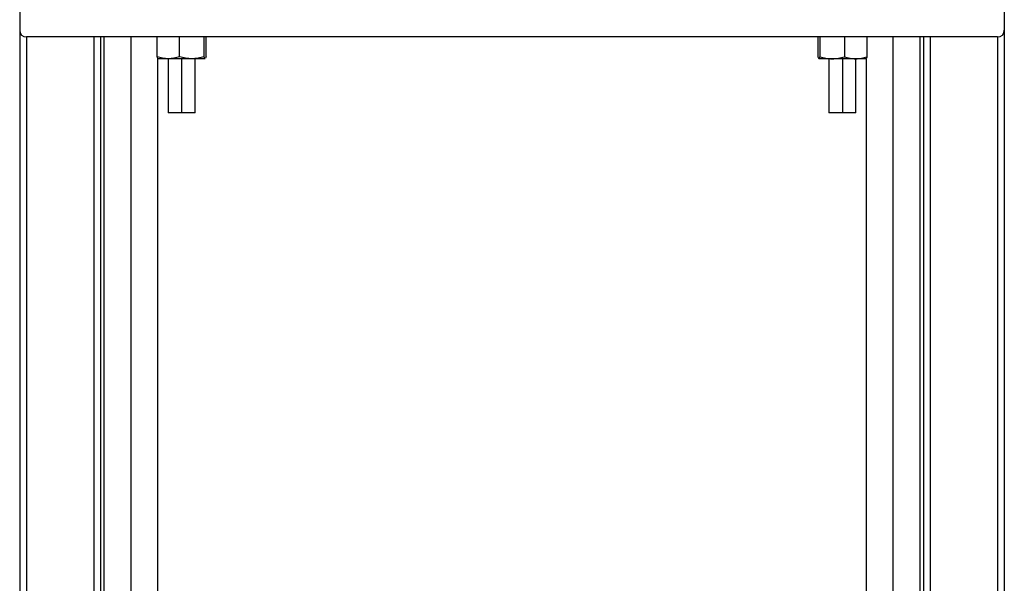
# Model space of a CAD drawing. Header units: millimetres. Extents: x -1710 to 1606, y -930 to 1956.
# Tile 21 of 27: x 1126 to 1590, y 496 to 761. Entities that reach past the tile are written whole.
import ezdxf

# ---------------------------------------------------------------- set-up
doc = ezdxf.new("R2010")
doc.units = ezdxf.units.MM

msp = doc.modelspace()

# ---------------------------------------------------------------- linework, layer by layer
at = {"color": 7, "linetype": 'Continuous', "lineweight": 25}
for p, q in [((1126.44, 806.93), (1126.44, 149.83)), ((1589.99, 806.93), (1589.99, 149.83)), ((1586.81, 753.08), (1129.61, 753.08)), ((1129.61, 753.08), (1129.61, 149.83)), ((1161.36, 753.08), (1161.36, 149.83)), ((1164.54, 753.08), (1164.54, 149.83)), ((1166.12, 753.08), (1166.12, 194.28)), ((1178.82, 753.08), (1178.82, 194.28)), ((1191.09, 743.79), (1191.09, 753.08)), ((1201.72, 743.79), (1201.72, 753.08)), ((1213.26, 743.79), (1213.26, 753.08)), ((1214.18, 743.79), (1214.18, 753.08)), ((1502.24, 753.08), (1502.24, 743.79)), ((1503.16, 753.08), (1503.16, 743.79)), ((1514.71, 753.08), (1514.71, 743.79)), ((1525.33, 753.08), (1525.33, 743.79)), ((1537.6, 194.28), (1537.6, 753.08)), ((1550.3, 194.28), (1550.3, 753.08)), ((1551.89, 753.08), (1551.89, 149.83)), ((1555.06, 753.08), (1555.06, 149.83)), ((1586.81, 753.08), (1586.81, 149.83)), ((1191.52, 194.28), (1191.52, 742.8)), ((1213.75, 742.8), (1191.52, 742.8)), ((1191.55, 742.8), (1191.7, 742.96)), ((1196.29, 742.8), (1196.29, 717.4)), ((1202.64, 742.8), (1202.64, 717.4)), ((1208.99, 717.4), (1208.99, 742.8)), ((1213.78, 742.86), (1213.72, 742.8)), ((1214.18, 743.79), (1213.95, 743.06)), ((1524.9, 742.8), (1502.67, 742.8)), ((1507.44, 742.8), (1507.44, 717.4)), ((1513.79, 742.8), (1513.79, 717.4)), ((1520.14, 717.4), (1520.14, 742.8)), ((1524.87, 742.8), (1524.73, 742.96)), ((1524.9, 742.8), (1524.9, 194.28)), ((1208.99, 717.4), (1196.29, 717.4)), ((1520.14, 717.4), (1507.44, 717.4))]:
    msp.add_line(p, q, dxfattribs=at)
for centre, start, end in [((1129.61, 756.26), 180, 270), ((1586.81, 756.26), 270, 360)]:
    msp.add_arc(centre, 3.18, start, end, dxfattribs=at)
for points, knots in [([(1196.4, 742.8), (1195.5, 742.85), (1193.7, 742.95), (1191.96, 743.51), (1191.09, 743.79)], [0, 0, 0, 0, 0.502065, 1, 1, 1, 1]), ([(1191.09, 743.79), (1191.17, 743.5), (1191.3, 743), (1191.44, 742.91), (1191.5, 742.86)], [0, 0, 0, 0, 0.570547, 1, 1, 1, 1]), ([(1201.72, 743.79), (1200.84, 743.51), (1199.1, 742.95), (1197.3, 742.85), (1196.4, 742.8)], [0, 0, 0, 0, 0.501647, 1, 1, 1, 1]), ([(1207.49, 742.8), (1206.51, 742.85), (1204.55, 742.95), (1202.66, 743.51), (1201.72, 743.79)], [0, 0, 0, 0, 0.500251, 1, 1, 1, 1]), ([(1213.26, 743.79), (1212.31, 743.51), (1210.42, 742.95), (1208.47, 742.85), (1207.49, 742.8)], [0, 0, 0, 0, 0.500383, 1, 1, 1, 1]), ([(1213.72, 742.8), (1213.64, 742.85), (1213.49, 742.95), (1213.34, 743.51), (1213.26, 743.79)], [0, 0, 0, 0, 0.5002515, 1, 1, 1, 1]), ([(1502.24, 743.79), (1502.32, 743.51), (1502.47, 742.95), (1502.63, 742.85), (1502.7, 742.8)], [0, 0, 0, 0, 0.500383, 1, 1, 1, 1]), ([(1502.7, 742.8), (1502.78, 742.85), (1502.94, 742.95), (1503.09, 743.51), (1503.16, 743.79)], [0, 0, 0, 0, 0.5002515, 1, 1, 1, 1]), ([(1503.16, 743.79), (1504.11, 743.51), (1506, 742.95), (1507.96, 742.85), (1508.94, 742.8)], [0, 0, 0, 0, 0.500383, 1, 1, 1, 1]), ([(1508.94, 742.8), (1509.91, 742.85), (1511.87, 742.95), (1513.76, 743.51), (1514.71, 743.79)], [0, 0, 0, 0, 0.5002515, 1, 1, 1, 1]), ([(1514.71, 743.79), (1515.58, 743.51), (1517.32, 742.95), (1519.12, 742.85), (1520.02, 742.8)], [0, 0, 0, 0, 0.501647, 1, 1, 1, 1]), ([(1520.02, 742.8), (1520.92, 742.85), (1522.72, 742.95), (1524.46, 743.51), (1525.33, 743.79)], [0, 0, 0, 0, 0.502065, 1, 1, 1, 1]), ([(1525.33, 743.79), (1525.26, 743.5), (1525.12, 743), (1524.99, 742.91), (1524.93, 742.86)], [0, 0, 0, 0, 0.570547, 1, 1, 1, 1])]:
    msp.add_open_spline(points, degree=3, knots=knots, dxfattribs=at)

doc.saveas('drawing.dxf')
